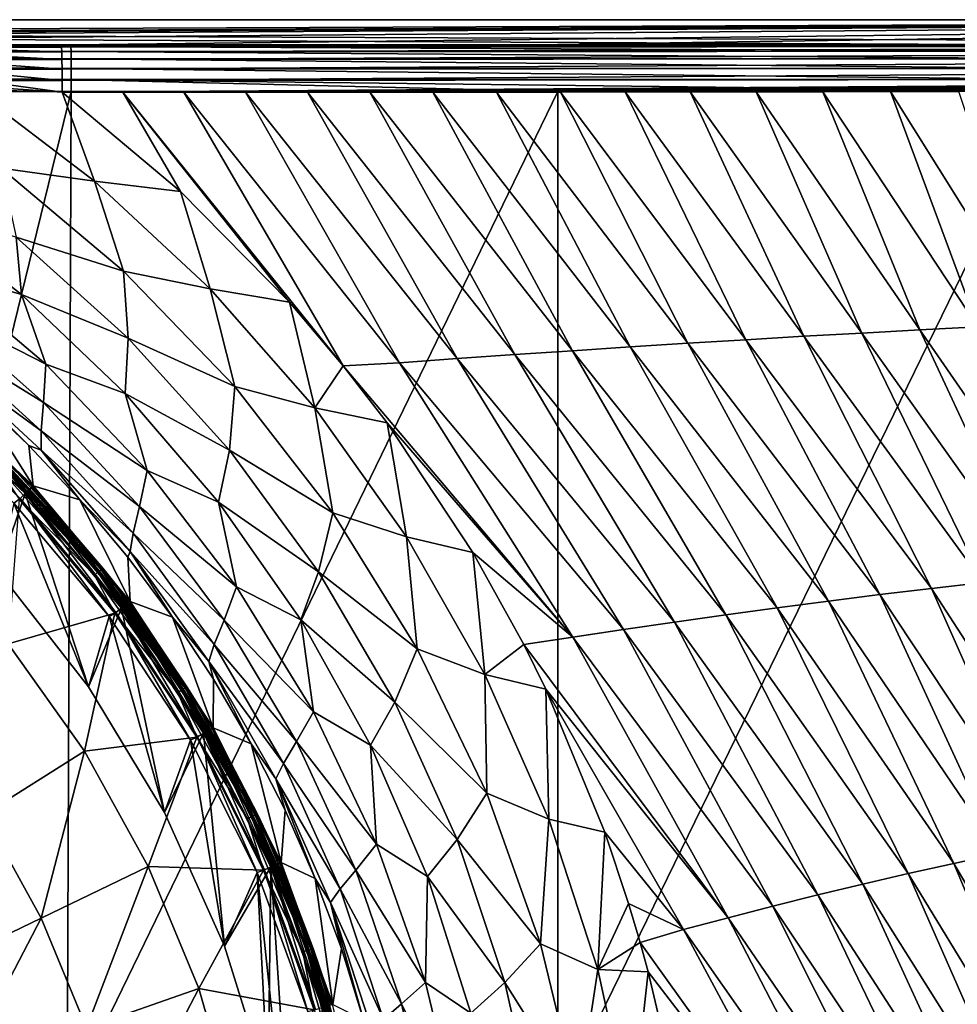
# Model space of a CAD drawing. Header units: metres. Extents: x -109 to 109, y -144 to 54.
# Tile 114 of 150: x 18 to 36, y -19 to 0. Entities that reach past the tile are written whole.
import ezdxf

# ---------------------------------------------------------------- set-up
doc = ezdxf.new("R2010")
doc.units = ezdxf.units.M
doc.layers.add('solid_20062313_XXX', color=7, linetype='CONTINUOUS')

msp = doc.modelspace()

# ---------------------------------------------------------------- linework, layer by layer
at = {"layer": 'solid_20062313_XXX'}
for points in [[(-56.578026, -0.230179, -17.905802), (-60.344353, 0.238698, -0.000099), (60.359093, 0.238698, -0.000095)], [(60.284351, 0.238593, 0.004121), (60.359093, 0.238698, -0.000095), (-60.344353, 0.238698, -0.000099)], [(60.017742, 0.233472, 0.199671), (-60.344353, 0.238698, -0.000099), (-60.225849, 0.238403, 0.011377)], [(60.214478, 0.238256, 0.016979), (60.284351, 0.238593, 0.004121), (-60.344353, 0.238698, -0.000099)], [(60.157547, 0.237772, 0.035467), (60.214478, 0.238256, 0.016979), (-60.344353, 0.238698, -0.000099)], [(60.113129, 0.237204, 0.05714), (60.157547, 0.237772, 0.035467), (-60.344353, 0.238698, -0.000099)], [(60.078033, 0.236581, 0.080945), (60.113129, 0.237204, 0.05714), (-60.344353, 0.238698, -0.000099)], [(60.050293, 0.235909, 0.10662), (60.078033, 0.236581, 0.080945), (-60.344353, 0.238698, -0.000099)], [(60.030334, 0.235226, 0.132702), (60.050293, 0.235909, 0.10662), (-60.344353, 0.238698, -0.000099)], [(60.017792, 0.234465, 0.161756), (60.030334, 0.235226, 0.132702), (-60.344353, 0.238698, -0.000099)], [(60.017742, 0.233472, 0.199671), (60.017792, 0.234465, 0.161756), (-60.344353, 0.238698, -0.000099)], [(56.580166, -0.232797, 18.005779), (60.017742, 0.233472, 0.199671), (-60.225849, 0.238403, 0.011377)], [(37.849991, -0.243215, 18.403625), (56.580166, -0.232797, 18.005779), (-60.225849, 0.238403, 0.011377)], [(18.732912, -0.253802, 18.807901), (37.849991, -0.243215, 18.403625), (-60.225849, 0.238403, 0.011377)], [(16.633621, -0.258042, 18.969835), (18.732912, -0.253802, 18.807901), (-60.225849, 0.238403, 0.011377)], [(-37.720459, -0.238995, -18.242456), (-56.578026, -0.230179, -17.905802), (60.359093, 0.238698, -0.000095)], [(-28.291424, -0.24208, -18.360283), (-37.720459, -0.238995, -18.242456), (60.359093, 0.238698, -0.000095)], [(-18.841818, -0.244288, -18.444593), (-28.291424, -0.24208, -18.360283), (60.359093, 0.238698, -0.000095)], [(0.037722, -0.246048, -18.511793), (-18.841818, -0.244288, -18.444593), (60.359093, 0.238698, -0.000095)], [(18.917259, -0.244274, -18.444054), (0.037722, -0.246048, -18.511793), (60.359093, 0.238698, -0.000095)], [(28.291424, -0.24208, -18.360283), (18.917259, -0.244274, -18.444054), (60.359093, 0.238698, -0.000095)], [(37.795895, -0.238967, -18.241379), (28.291424, -0.24208, -18.360283), (60.359093, 0.238698, -0.000095)], [(18.91884, -0.279921, -18.672335), (0.037722, -0.246048, -18.511793), (18.917259, -0.244274, -18.444054)], [(18.91884, -0.279921, -18.672335), (0.037725, -0.281695, -18.74008), (0.037722, -0.246048, -18.511793)], [(18.91884, -0.279921, -18.672335), (18.920374, -0.372515, -18.884018), (0.037725, -0.281695, -18.74008)], [(18.920374, -0.372515, -18.884018), (0.037728, -0.374289, -18.951769), (0.037725, -0.281695, -18.74008)], [(18.920374, -0.372515, -18.884018), (18.9217, -0.515954, -19.065151), (0.037728, -0.374289, -18.951769)], [(18.9217, -0.515954, -19.065151), (0.037731, -0.517728, -19.132906), (0.037728, -0.374289, -18.951769)], [(15.938217, -0.296505, 19.303371), (18.737778, -0.289512, 19.036325), (16.633621, -0.258042, 18.969835)], [(15.938217, -0.296505, 19.303371), (18.742346, -0.382885, 19.249147), (18.737778, -0.289512, 19.036325)], [(16.07515, -0.389373, 19.496902), (18.742346, -0.382885, 19.249147), (15.938217, -0.296505, 19.303371)], [(18.737778, -0.289512, 19.036325), (18.732912, -0.253802, 18.807901), (16.633621, -0.258042, 18.969835)], [(18.737778, -0.289512, 19.036325), (37.849991, -0.243215, 18.403625), (18.732912, -0.253802, 18.807901)], [(18.737778, -0.289512, 19.036325), (56.580166, -0.232797, 18.005779), (37.849991, -0.243215, 18.403625)], [(18.737778, -0.289512, 19.036325), (56.585075, -0.268443, 18.234015), (56.580166, -0.232797, 18.005779)], [(18.737778, -0.289512, 19.036325), (18.742346, -0.382885, 19.249147), (56.585075, -0.268443, 18.234015)], [(18.742346, -0.382885, 19.249147), (56.589661, -0.361037, 18.445654), (56.585075, -0.268443, 18.234015)], [(18.742346, -0.382885, 19.249147), (18.746284, -0.527661, 19.430964), (56.589661, -0.361037, 18.445654)], [(18.746284, -0.527661, 19.430964), (56.593624, -0.504476, 18.626749), (56.589661, -0.361037, 18.445654)], [(37.799011, -0.274613, -18.469643), (18.917259, -0.244274, -18.444054), (28.291424, -0.24208, -18.360283)], [(37.799011, -0.274613, -18.469643), (18.91884, -0.279921, -18.672335), (18.917259, -0.244274, -18.444054)], [(37.799011, -0.274613, -18.469643), (37.802074, -0.367207, -18.681311), (18.91884, -0.279921, -18.672335)], [(37.802074, -0.367207, -18.681311), (18.920374, -0.372515, -18.884018), (18.91884, -0.279921, -18.672335)], [(37.802074, -0.367207, -18.681311), (37.804722, -0.510646, -18.862429), (18.920374, -0.372515, -18.884018)], [(37.804722, -0.510646, -18.862429), (18.9217, -0.515954, -19.065151), (18.920374, -0.372515, -18.884018)], [(37.799011, -0.274613, -18.469643), (28.291424, -0.24208, -18.360283), (37.795895, -0.238967, -18.241379)], [(18.9217, -0.515954, -19.065151), (18.922726, -0.700784, -19.203796), (0.037731, -0.517728, -19.132906)], [(18.922726, -0.700784, -19.203796), (0.037733, -0.702558, -19.271555), (0.037731, -0.517728, -19.132906)], [(16.07515, -0.389373, 19.496902), (18.746284, -0.527661, 19.430964), (18.742346, -0.382885, 19.249147)], [(16.07515, -0.389373, 19.496902), (16.260666, -0.533452, 19.652124), (18.746284, -0.527661, 19.430964)], [(16.260666, -0.533452, 19.652124), (18.749329, -0.714182, 19.569643), (18.746284, -0.527661, 19.430964)], [(16.260666, -0.533452, 19.652124), (16.548615, -0.718916, 19.750429), (18.749329, -0.714182, 19.569643)], [(18.746284, -0.527661, 19.430964), (18.749329, -0.714182, 19.569643), (56.593624, -0.504476, 18.626749)], [(18.749329, -0.714182, 19.569643), (56.596695, -0.689306, 18.765364), (56.593624, -0.504476, 18.626749)], [(37.804722, -0.510646, -18.862429), (37.806774, -0.695477, -19.001062), (18.9217, -0.515954, -19.065151)], [(37.806774, -0.695477, -19.001062), (18.922726, -0.700784, -19.203796), (18.9217, -0.515954, -19.065151)], [(18.922726, -0.700784, -19.203796), (18.923389, -0.914824, -19.290815), (0.037733, -0.702558, -19.271555)], [(18.923389, -0.914824, -19.290815), (0.037734, -0.916598, -19.358576), (0.037733, -0.702558, -19.271555)], [(16.548615, -0.718916, 19.750429), (18.75128, -0.930007, 19.655937), (18.749329, -0.714182, 19.569643)], [(16.548615, -0.718916, 19.750429), (17.103134, -0.932935, 19.767725), (18.75128, -0.930007, 19.655937)], [(18.749329, -0.714182, 19.569643), (18.75128, -0.930007, 19.655937), (56.596695, -0.689306, 18.765364)], [(18.75128, -0.930007, 19.655937), (56.598679, -0.903346, 18.852364), (56.596695, -0.689306, 18.765364)], [(37.806774, -0.695477, -19.001062), (37.808102, -0.909516, -19.088074), (18.922726, -0.700784, -19.203796)], [(37.808102, -0.909516, -19.088074), (18.923389, -0.914824, -19.290815), (18.922726, -0.700784, -19.203796)], [(18.923389, -0.914824, -19.290815), (18.923649, -1.143966, -19.320473), (0.037734, -0.916598, -19.358576)], [(0.037734, -0.916598, -19.358576), (18.923649, -1.143966, -19.320473), (14.150349, -1.144748, -19.350346)], [(17.103134, -0.932935, 19.767725), (16.959446, -1.037572, 19.804768), (18.752005, -1.160509, 19.684111)], [(17.103134, -0.932935, 19.767725), (18.752005, -1.160509, 19.684111), (18.75128, -0.930007, 19.655937)], [(18.75128, -0.930007, 19.655937), (18.752005, -1.160509, 19.684111), (56.598679, -0.903346, 18.852364)], [(56.598679, -0.903346, 18.852364), (18.752005, -1.160509, 19.684111), (19.917696, -1.160768, 19.65938)], [(37.808102, -0.909516, -19.088074), (37.808605, -1.138658, -19.117729), (18.923389, -0.914824, -19.290815)], [(18.923389, -0.914824, -19.290815), (37.808605, -1.138658, -19.117729), (28.300293, -1.141772, -19.236681)], [(18.923389, -0.914824, -19.290815), (28.300293, -1.141772, -19.236681), (18.923649, -1.143966, -19.320473)], [(56.598679, -0.903346, 18.852364), (19.917696, -1.160768, 19.65938), (21.093021, -1.160663, 19.634462)], [(56.598679, -0.903346, 18.852364), (21.093021, -1.160663, 19.634462), (22.278027, -1.160234, 19.609354)], [(56.598679, -0.903346, 18.852364), (22.278027, -1.160234, 19.609354), (23.472757, -1.159524, 19.584057)], [(56.598679, -0.903346, 18.852364), (23.472757, -1.159524, 19.584057), (24.677231, -1.158568, 19.558567)], [(56.598679, -0.903346, 18.852364), (24.677231, -1.158568, 19.558567), (25.891445, -1.157401, 19.532885)], [(56.598679, -0.903346, 18.852364), (25.891445, -1.157401, 19.532885), (27.115404, -1.156057, 19.507006)], [(56.598679, -0.903346, 18.852364), (27.115404, -1.156057, 19.507006), (28.349112, -1.154575, 19.480932)], [(56.598679, -0.903346, 18.852364), (28.349112, -1.154575, 19.480932), (29.592577, -1.152991, 19.45466)], [(56.598679, -0.903346, 18.852364), (29.592577, -1.152991, 19.45466), (30.845812, -1.151349, 19.428188)], [(56.598679, -0.903346, 18.852364), (30.845812, -1.151349, 19.428188), (32.115089, -1.149831, 19.401381)], [(56.598679, -0.903346, 18.852364), (32.115089, -1.149831, 19.401381), (33.403881, -1.148559, 19.374163)], [(56.598679, -0.903346, 18.852364), (33.403881, -1.148559, 19.374163), (34.707989, -1.147483, 19.346621)], [(56.598679, -0.903346, 18.852364), (34.707989, -1.147483, 19.346621), (36.023239, -1.146552, 19.318842)], [(16.959446, -1.037572, 19.804768), (19.370089, -2.870314, 19.738209), (18.752005, -1.160509, 19.684111)], [(17.57192, -2.619607, 20.022142), (19.370089, -2.870314, 19.738209), (16.959446, -1.037572, 19.804768)], [(18.923649, -1.143966, -19.320473), (18.848169, -20.625799, -19.321012), (14.15034, -20.625799, -19.350346)], [(14.150349, -1.144748, -19.350346), (18.923649, -1.143966, -19.320473), (14.15034, -20.625799, -19.350346)], [(19.917696, -1.160768, 19.65938), (18.752005, -1.160509, 19.684111), (21.026215, -3.069509, 19.620905)], [(19.370089, -2.870314, 19.738209), (21.026215, -3.069509, 19.620905), (18.752005, -1.160509, 19.684111)], [(28.300293, -1.141772, -19.236681), (28.300274, -20.625799, -19.236681), (18.848169, -20.625799, -19.321012)], [(18.923649, -1.143966, -19.320473), (28.300293, -1.141772, -19.236681), (18.848169, -20.625799, -19.321012)], [(21.093021, -1.160663, 19.634462), (19.917696, -1.160768, 19.65938), (24.164492, -6.430279, 19.52702)], [(19.917696, -1.160768, 19.65938), (23.125896, -5.205106, 19.559227), (24.164492, -6.430279, 19.52702)], [(19.917696, -1.160768, 19.65938), (21.026215, -3.069509, 19.620905), (23.125896, -5.205106, 19.559227)], [(22.278027, -1.160234, 19.609354), (21.093021, -1.160663, 19.634462), (25.247389, -6.372018, 19.50598)], [(21.093021, -1.160663, 19.634462), (24.164492, -6.430279, 19.52702), (25.247389, -6.372018, 19.50598)], [(23.472757, -1.159524, 19.584057), (22.278027, -1.160234, 19.609354), (26.35597, -6.291884, 19.484671)], [(22.278027, -1.160234, 19.609354), (25.247389, -6.372018, 19.50598), (26.35597, -6.291884, 19.484671)], [(24.677231, -1.158568, 19.558567), (23.472757, -1.159524, 19.584057), (27.465967, -6.21408, 19.463339)], [(23.472757, -1.159524, 19.584057), (26.35597, -6.291884, 19.484671), (27.465967, -6.21408, 19.463339)], [(25.891445, -1.157401, 19.532885), (24.677231, -1.158568, 19.558567), (28.577307, -6.138653, 19.44198)], [(24.677231, -1.158568, 19.558567), (27.465967, -6.21408, 19.463339), (28.577307, -6.138653, 19.44198)], [(27.115404, -1.156057, 19.507006), (25.891445, -1.157401, 19.532885), (29.689917, -6.06565, 19.420591)], [(25.891445, -1.157401, 19.532885), (28.577307, -6.138653, 19.44198), (29.689917, -6.06565, 19.420591)], [(28.349112, -1.154575, 19.480932), (27.115404, -1.156057, 19.507006), (30.803726, -5.99512, 19.399162)], [(27.115404, -1.156057, 19.507006), (29.689917, -6.06565, 19.420591), (30.803726, -5.99512, 19.399162)], [(37.808605, -1.138658, -19.117729), (37.733131, -20.625799, -19.118807), (28.300274, -20.625799, -19.236681)], [(28.300293, -1.141772, -19.236681), (37.808605, -1.138658, -19.117729), (28.300274, -20.625799, -19.236681)], [(29.592577, -1.152991, 19.45466), (28.349112, -1.154575, 19.480932), (31.918667, -5.927111, 19.377689)], [(28.349112, -1.154575, 19.480932), (30.803726, -5.99512, 19.399162), (31.918667, -5.927111, 19.377689)], [(30.845812, -1.151349, 19.428188), (29.592577, -1.152991, 19.45466), (33.034679, -5.861671, 19.356167)], [(29.592577, -1.152991, 19.45466), (31.918667, -5.927111, 19.377689), (33.034679, -5.861671, 19.356167)], [(32.115089, -1.149831, 19.401381), (30.845812, -1.151349, 19.428188), (34.151699, -5.798852, 19.334589)], [(30.845812, -1.151349, 19.428188), (33.034679, -5.861671, 19.356167), (34.151699, -5.798852, 19.334589)], [(33.403881, -1.148559, 19.374163), (32.115089, -1.149831, 19.401381), (35.269661, -5.738702, 19.312946)], [(32.115089, -1.149831, 19.401381), (34.151699, -5.798852, 19.334589), (35.269661, -5.738702, 19.312946)], [(34.707989, -1.147483, 19.346621), (33.403881, -1.148559, 19.374163), (36.3885, -5.681268, 19.291239)], [(33.403881, -1.148559, 19.374163), (35.269661, -5.738702, 19.312946), (36.3885, -5.681268, 19.291239)], [(36.023239, -1.146552, 19.318842), (34.707989, -1.147483, 19.346621), (37.508152, -5.6266, 19.269455)], [(34.707989, -1.147483, 19.346621), (36.3885, -5.681268, 19.291239), (37.508152, -5.6266, 19.269455)], [(17.57192, -2.619607, 20.022142), (19.933788, -4.603645, 19.952276), (19.370089, -2.870314, 19.738209)], [(17.865156, -3.951174, 20.400154), (19.933788, -4.603645, 19.952276), (17.57192, -2.619607, 20.022142)], [(19.370089, -2.870314, 19.738209), (21.603611, -4.947889, 19.672386), (21.026215, -3.069509, 19.620905)], [(19.933788, -4.603645, 19.952276), (21.603611, -4.947889, 19.672386), (19.370089, -2.870314, 19.738209)], [(21.603611, -4.947889, 19.672386), (23.125896, -5.205106, 19.559227), (21.026215, -3.069509, 19.620905)], [(15.781988, -3.364794, 20.993071), (17.963213, -5.058782, 20.925926), (17.865156, -3.951174, 20.400154)], [(16.277975, -4.571973, 21.635876), (17.963213, -5.058782, 20.925926), (15.781988, -3.364794, 20.993071)], [(17.865156, -3.951174, 20.400154), (20.024153, -5.897953, 20.33309), (19.933788, -4.603645, 19.952276)], [(17.963213, -5.058782, 20.925926), (20.024153, -5.897953, 20.33309), (17.865156, -3.951174, 20.400154)], [(16.277975, -4.571973, 21.635876), (18.433275, -6.401236, 21.56637), (17.963213, -5.058782, 20.925926)], [(16.348907, -5.334774, 22.399584), (18.433275, -6.401236, 21.56637), (16.277975, -4.571973, 21.635876)], [(19.933788, -4.603645, 19.952276), (22.073317, -6.826421, 19.884928), (21.603611, -4.947889, 19.672386)], [(20.024153, -5.897953, 20.33309), (22.073317, -6.826421, 19.884928), (19.933788, -4.603645, 19.952276)], [(17.963213, -5.058782, 20.925926), (19.964039, -6.963321, 20.860991), (20.024153, -5.897953, 20.33309)], [(18.433275, -6.401236, 21.56637), (19.964039, -6.963321, 20.860991), (17.963213, -5.058782, 20.925926)], [(21.603611, -4.947889, 19.672386), (23.615549, -7.241133, 19.608894), (23.125896, -5.205106, 19.559227)], [(22.073317, -6.826421, 19.884928), (23.615549, -7.241133, 19.608894), (21.603611, -4.947889, 19.672386)], [(23.615549, -7.241133, 19.608894), (24.164492, -6.430279, 19.52702), (23.125896, -5.205106, 19.559227)], [(16.348907, -5.334774, 22.399584), (18.393282, -7.137582, 22.331562), (18.433275, -6.401236, 21.56637)], [(16.383377, -5.899649, 23.250566), (18.393282, -7.137582, 22.331562), (16.348907, -5.334774, 22.399584)], [(38.48645, -10.386277, 19.223625), (36.3885, -5.681268, 19.291239), (35.269661, -5.738702, 19.312946)], [(35.494839, -10.719084, 19.274025), (33.034679, -5.861671, 19.356167), (31.918667, -5.927111, 19.377689)], [(36.490334, -10.603209, 19.257359), (34.151699, -5.798852, 19.334589), (33.034679, -5.861671, 19.356167)], [(36.490334, -10.603209, 19.257359), (33.034679, -5.861671, 19.356167), (35.494839, -10.719084, 19.274025)], [(37.487579, -10.492243, 19.240562), (35.269661, -5.738702, 19.312946), (34.151699, -5.798852, 19.334589)], [(37.487579, -10.492243, 19.240562), (34.151699, -5.798852, 19.334589), (36.490334, -10.603209, 19.257359)], [(38.48645, -10.386277, 19.223625), (35.269661, -5.738702, 19.312946), (37.487579, -10.492243, 19.240562)], [(16.383377, -5.899649, 23.250566), (18.347473, -7.681274, 23.183626), (18.393282, -7.137582, 22.331562)], [(16.434984, -6.287123, 24.162565), (18.347473, -7.681274, 23.183626), (16.383377, -5.899649, 23.250566)], [(19.964039, -6.963321, 20.860991), (21.972305, -8.056226, 20.268423), (20.024153, -5.897953, 20.33309)], [(20.024153, -5.897953, 20.33309), (21.972305, -8.056226, 20.268423), (22.073317, -6.826421, 19.884928)], [(32.520023, -11.095254, 19.323353), (29.689917, -6.06565, 19.420591), (28.577307, -6.138653, 19.44198)], [(33.509563, -10.965199, 19.307011), (30.803726, -5.99512, 19.399162), (29.689917, -6.06565, 19.420591)], [(33.509563, -10.965199, 19.307011), (29.689917, -6.06565, 19.420591), (32.520023, -11.095254, 19.323353)], [(34.501205, -10.839777, 19.290571), (31.918667, -5.927111, 19.377689), (30.803726, -5.99512, 19.399162)], [(34.501205, -10.839777, 19.290571), (30.803726, -5.99512, 19.399162), (33.509563, -10.965199, 19.307011)], [(35.494839, -10.719084, 19.274025), (31.918667, -5.927111, 19.377689), (34.501205, -10.839777, 19.290571)], [(30.547747, -11.368909, 19.355789), (27.465967, -6.21408, 19.463339), (26.35597, -6.291884, 19.484671)], [(31.532709, -11.229855, 19.339609), (28.577307, -6.138653, 19.44198), (27.465967, -6.21408, 19.463339)], [(31.532709, -11.229855, 19.339609), (27.465967, -6.21408, 19.463339), (30.547747, -11.368909, 19.355789)], [(32.520023, -11.095254, 19.323353), (28.577307, -6.138653, 19.44198), (31.532709, -11.229855, 19.339609)], [(16.434984, -6.287123, 24.162565), (17.066559, -6.974416, 25.082235), (18.107628, -7.966076, 25.045713)], [(16.434984, -6.287123, 24.162565), (18.107628, -7.966076, 25.045713), (18.343216, -8.055658, 24.096434)], [(16.434984, -6.287123, 24.162565), (18.343216, -8.055658, 24.096434), (18.347473, -7.681274, 23.183626)], [(18.393282, -7.137582, 22.331562), (20.384476, -8.447459, 21.499367), (18.433275, -6.401236, 21.56637)], [(18.433275, -6.401236, 21.56637), (20.384476, -8.447459, 21.499367), (19.964039, -6.963321, 20.860991)], [(23.615549, -7.241133, 19.608894), (25.009323, -7.530097, 19.499672), (24.164492, -6.430279, 19.52702)], [(28.585384, -11.660017, 19.38797), (25.247389, -6.372018, 19.50598), (24.164492, -6.430279, 19.52702)], [(25.009323, -7.530097, 19.499672), (28.585384, -11.660017, 19.38797), (24.164492, -6.430279, 19.52702)], [(29.565264, -11.512327, 19.371906), (26.35597, -6.291884, 19.484671), (25.247389, -6.372018, 19.50598)], [(29.565264, -11.512327, 19.371906), (25.247389, -6.372018, 19.50598), (28.585384, -11.660017, 19.38797)], [(30.547747, -11.368909, 19.355789), (26.35597, -6.291884, 19.484671), (29.565264, -11.512327, 19.371906)], [(16.012539, -6.826, 43.699963), (15.941664, -6.910465, 43.807476), (18.039467, -8.88964, 43.807476)], [(16.068546, -6.759227, 44.601746), (15.998407, -6.842826, 57.106159), (18.103678, -8.829044, 57.106159)], [(16.059021, -6.770605, 43.563995), (16.012539, -6.826, 43.699963), (18.119669, -8.813974, 43.699963)], [(18.119669, -8.813974, 43.699963), (16.012539, -6.826, 43.699963), (18.039467, -8.88964, 43.807476)], [(18.172268, -8.76435, 43.563995), (16.076689, -6.749547, 43.41309), (16.059021, -6.770605, 43.563995)], [(18.172268, -8.76435, 43.563995), (16.059021, -6.770605, 43.563995), (18.119669, -8.813974, 43.699963)], [(18.18305, -8.754157, 44.601746), (16.068546, -6.759227, 44.601746), (18.103678, -8.829044, 57.106159)], [(17.666016, -8.242984, 44.524673), (16.068546, -6.759227, 44.601746), (18.18305, -8.754157, 44.601746)], [(17.066559, -6.974416, 25.082235), (16.076689, -6.749547, 43.41309), (18.192261, -8.745485, 43.41309)], [(18.172268, -8.76435, 43.563995), (18.192261, -8.745485, 43.41309), (16.076689, -6.749547, 43.41309)], [(21.972305, -8.056226, 20.268423), (23.966143, -9.262724, 19.820047), (22.073317, -6.826421, 19.884928)], [(22.073317, -6.826421, 19.884928), (23.966143, -9.262724, 19.820047), (23.615549, -7.241133, 19.608894)], [(15.941664, -6.910465, 43.807476), (15.85312, -7.015987, 43.876331), (17.939272, -8.98417, 43.876331)], [(17.939272, -8.98417, 43.876331), (15.85312, -7.015987, 43.876331), (17.818996, -9.078227, 43.900002)], [(15.938109, -6.91085, 44.400002), (18.036182, -8.889933, 44.400002), (17.515079, -10.391854, 44.400002)], [(17.58931, -8.31969, 44.415329), (18.036182, -8.889933, 44.400002), (15.938109, -6.91085, 44.400002)], [(18.039467, -8.88964, 43.807476), (15.941664, -6.910465, 43.807476), (17.939272, -8.98417, 43.876331)], [(17.578234, -8.330767, 57.39056), (18.103678, -8.829044, 57.106159), (15.998407, -6.842826, 57.106159)], [(18.107628, -7.966076, 25.045713), (17.066559, -6.974416, 25.082235), (18.192261, -8.745485, 43.41309)], [(19.964039, -6.963321, 20.860991), (21.763998, -9.059078, 20.798336), (21.972305, -8.056226, 20.268423)], [(20.384476, -8.447459, 21.499367), (21.763998, -9.059078, 20.798336), (19.964039, -6.963321, 20.860991)], [(18.347473, -7.681274, 23.183626), (20.240141, -9.142797, 22.265984), (18.393282, -7.137582, 22.331562)], [(18.393282, -7.137582, 22.331562), (20.240141, -9.142797, 22.265984), (20.384476, -8.447459, 21.499367)], [(23.615549, -7.241133, 19.608894), (25.384855, -9.726029, 19.547554), (25.009323, -7.530097, 19.499672)], [(23.966143, -9.262724, 19.820047), (25.384855, -9.726029, 19.547554), (23.615549, -7.241133, 19.608894)], [(25.009323, -7.530097, 19.499672), (26.661312, -10.024485, 19.441916), (28.585384, -11.660017, 19.38797)], [(25.384855, -9.726029, 19.547554), (26.661312, -10.024485, 19.441916), (25.009323, -7.530097, 19.499672)], [(18.343216, -8.055658, 24.096434), (20.11899, -9.654977, 23.11908), (18.347473, -7.681274, 23.183626)], [(18.347473, -7.681274, 23.183626), (20.11899, -9.654977, 23.11908), (20.240141, -9.142797, 22.265984)], [(19.091185, -9.014942, 25.00992), (18.107628, -7.966076, 25.045713), (18.192261, -8.745485, 43.41309)], [(18.343216, -8.055658, 24.096434), (18.107628, -7.966076, 25.045713), (19.091185, -9.014942, 25.00992)], [(18.343216, -8.055658, 24.096434), (19.091185, -9.014942, 25.00992), (20.062235, -10.009075, 24.032652)], [(18.343216, -8.055658, 24.096434), (20.062235, -10.009075, 24.032652), (20.11899, -9.654977, 23.11908)], [(21.763998, -9.059078, 20.798336), (23.688707, -10.402841, 20.206005), (21.972305, -8.056226, 20.268423)], [(21.972305, -8.056226, 20.268423), (23.688707, -10.402841, 20.206005), (23.966143, -9.262724, 19.820047)], [(17.578234, -8.330767, 57.39056), (17.519272, -8.389729, 57.664677), (19.370649, -10.461422, 57.664677)], [(19.435843, -10.409432, 57.39056), (18.103678, -8.829044, 57.106159), (17.578234, -8.330767, 57.39056)], [(19.435843, -10.409432, 57.39056), (17.578234, -8.330767, 57.39056), (19.370649, -10.461422, 57.664677)], [(17.58931, -8.31969, 44.415329), (17.635405, -8.273595, 44.459141), (19.499056, -10.359022, 44.459141)], [(19.44809, -10.399666, 44.415329), (18.036182, -8.889933, 44.400002), (17.58931, -8.31969, 44.415329)], [(19.44809, -10.399666, 44.415329), (17.58931, -8.31969, 44.415329), (19.499056, -10.359022, 44.459141)], [(17.635405, -8.273595, 44.459141), (17.666016, -8.242984, 44.524673), (19.532902, -10.33203, 44.524673)], [(19.499056, -10.359022, 44.459141), (17.635405, -8.273595, 44.459141), (19.532902, -10.33203, 44.524673)], [(19.532902, -10.33203, 44.524673), (17.666016, -8.242984, 44.524673), (18.18305, -8.754157, 44.601746)], [(19.370649, -10.461422, 57.664677), (17.519272, -8.389729, 57.664677), (17.924051, -8.998512, 57.917698)], [(20.240141, -9.142797, 22.265984), (22.10961, -10.687705, 21.434803), (20.384476, -8.447459, 21.499367)], [(20.384476, -8.447459, 21.499367), (22.10961, -10.687705, 21.434803), (21.763998, -9.059078, 20.798336)], [(18.036182, -8.889933, 44.400002), (19.257887, -12.616386, 44.400002), (17.515079, -10.391854, 44.400002)], [(18.039467, -8.88964, 43.807476), (17.939272, -8.98417, 43.876331), (19.782825, -11.181231, 43.876331)], [(18.036182, -8.889933, 44.400002), (19.890093, -11.09898, 44.400002), (19.257887, -12.616386, 44.400002)], [(19.44809, -10.399666, 44.415329), (19.890093, -11.09898, 44.400002), (18.036182, -8.889933, 44.400002)], [(18.119669, -8.813974, 43.699963), (18.039467, -8.88964, 43.807476), (19.893318, -11.098973, 43.807476)], [(19.893318, -11.098973, 43.807476), (18.039467, -8.88964, 43.807476), (19.782825, -11.181231, 43.876331)], [(18.18305, -8.754157, 44.601746), (18.103678, -8.829044, 57.106159), (19.964144, -11.046262, 57.106159)], [(19.435843, -10.409432, 57.39056), (19.964144, -11.046262, 57.106159), (18.103678, -8.829044, 57.106159)], [(18.172268, -8.76435, 43.563995), (18.119669, -8.813974, 43.699963), (19.981762, -11.03313, 43.699963)], [(19.981762, -11.03313, 43.699963), (18.119669, -8.813974, 43.699963), (19.893318, -11.098973, 43.807476)], [(20.039764, -10.989947, 43.563995), (18.192261, -8.745485, 43.41309), (18.172268, -8.76435, 43.563995)], [(20.039764, -10.989947, 43.563995), (18.172268, -8.76435, 43.563995), (19.981762, -11.03313, 43.699963)], [(20.051661, -10.981077, 44.601746), (18.18305, -8.754157, 44.601746), (19.964144, -11.046262, 57.106159)], [(19.532902, -10.33203, 44.524673), (18.18305, -8.754157, 44.601746), (20.051661, -10.981077, 44.601746)], [(19.091185, -9.014942, 25.00992), (18.192261, -8.745485, 43.41309), (20.061813, -10.973531, 43.41309)], [(20.039764, -10.989947, 43.563995), (20.061813, -10.973531, 43.41309), (18.192261, -8.745485, 43.41309)], [(17.514917, -10.391662, 43.900002), (19.257885, -12.61636, 43.900002), (17.818996, -9.078227, 43.900002)], [(17.710535, -11.78532, 60.597317), (19.76606, -11.193731, 57.917698), (17.924051, -8.998512, 57.917698)], [(17.939272, -8.98417, 43.876331), (17.818996, -9.078227, 43.900002), (19.653534, -11.262153, 43.900002)], [(19.257885, -12.61636, 43.900002), (19.653534, -11.262153, 43.900002), (17.818996, -9.078227, 43.900002)], [(19.370649, -10.461422, 57.664677), (17.924051, -8.998512, 57.917698), (19.76606, -11.193731, 57.917698)], [(19.782825, -11.181231, 43.876331), (17.939272, -8.98417, 43.876331), (19.653534, -11.262153, 43.900002)], [(20.014084, -10.117681, 24.97484), (19.091185, -9.014942, 25.00992), (20.061813, -10.973531, 43.41309)], [(20.062235, -10.009075, 24.032652), (19.091185, -9.014942, 25.00992), (20.014084, -10.117681, 24.97484)], [(21.763998, -9.059078, 20.798336), (23.344658, -11.324578, 20.737759), (23.688707, -10.402841, 20.206005)], [(22.10961, -10.687705, 21.434803), (23.344658, -11.324578, 20.737759), (21.763998, -9.059078, 20.798336)], [(20.11899, -9.654977, 23.11908), (21.869366, -11.328647, 22.202728), (20.240141, -9.142797, 22.265984)], [(20.240141, -9.142797, 22.265984), (21.869366, -11.328647, 22.202728), (22.10961, -10.687705, 21.434803)], [(23.688707, -10.402841, 20.206005), (25.590801, -11.884702, 19.757202), (23.966143, -9.262724, 19.820047)], [(23.966143, -9.262724, 19.820047), (25.590801, -11.884702, 19.757202), (25.384855, -9.726029, 19.547554)], [(20.062235, -10.009075, 24.032652), (21.67911, -11.799868, 23.056767), (20.11899, -9.654977, 23.11908)], [(20.11899, -9.654977, 23.11908), (21.67911, -11.799868, 23.056767), (21.869366, -11.328647, 22.202728)], [(25.384855, -9.726029, 19.547554), (26.893194, -12.376473, 19.487844), (26.661312, -10.024485, 19.441916)], [(25.590801, -11.884702, 19.757202), (26.893194, -12.376473, 19.487844), (25.384855, -9.726029, 19.547554)], [(20.062235, -10.009075, 24.032652), (20.014084, -10.117681, 24.97484), (20.873348, -11.270742, 24.940435)], [(20.062235, -10.009075, 24.032652), (20.873348, -11.270742, 24.940435), (21.574139, -12.127128, 23.971041)], [(20.062235, -10.009075, 24.032652), (21.574139, -12.127128, 23.971041), (21.67911, -11.799868, 23.056767)], [(26.661312, -10.024485, 19.441916), (27.641565, -11.80057, 19.403517), (28.585384, -11.660017, 19.38797)], [(26.893194, -12.376473, 19.487844), (27.641565, -11.80057, 19.403517), (26.661312, -10.024485, 19.441916)], [(20.873348, -11.270742, 24.940435), (20.014084, -10.117681, 24.97484), (20.061813, -10.973531, 43.41309)], [(19.257887, -12.616386, 44.400002), (19.257885, -12.61636, 43.900002), (17.514917, -10.391662, 43.900002)], [(17.515079, -10.391854, 44.400002), (19.257887, -12.616386, 44.400002), (17.514917, -10.391662, 43.900002)], [(19.435843, -10.409432, 57.39056), (19.370649, -10.461422, 57.664677), (20.978432, -12.727378, 57.664677)], [(21.049036, -12.683014, 57.39056), (19.964144, -11.046262, 57.106159), (19.435843, -10.409432, 57.39056)], [(21.049036, -12.683014, 57.39056), (19.435843, -10.409432, 57.39056), (20.978432, -12.727378, 57.664677)], [(19.44809, -10.399666, 44.415329), (19.499056, -10.359022, 44.459141), (21.117495, -12.639998, 44.459141)], [(21.0623, -12.674681, 44.415329), (19.890093, -11.09898, 44.400002), (19.44809, -10.399666, 44.415329)], [(21.0623, -12.674681, 44.415329), (19.44809, -10.399666, 44.415329), (21.117495, -12.639998, 44.459141)], [(19.499056, -10.359022, 44.459141), (19.532902, -10.33203, 44.524673), (21.15415, -12.616966, 44.524673)], [(21.117495, -12.639998, 44.459141), (19.499056, -10.359022, 44.459141), (21.15415, -12.616966, 44.524673)], [(21.15415, -12.616966, 44.524673), (19.532902, -10.33203, 44.524673), (20.051661, -10.981077, 44.601746)], [(23.344658, -11.324578, 20.737759), (25.15506, -12.912523, 20.145344), (23.688707, -10.402841, 20.206005)], [(23.688707, -10.402841, 20.206005), (25.15506, -12.912523, 20.145344), (25.590801, -11.884702, 19.757202)], [(20.978432, -12.727378, 57.664677), (19.370649, -10.461422, 57.664677), (19.76606, -11.193731, 57.917698)], [(36.490334, -10.603209, 19.257359), (35.494839, -10.719084, 19.274025), (38.572704, -15.470562, 19.179863)], [(21.869366, -11.328647, 22.202728), (23.589308, -13.096702, 21.372238), (22.10961, -10.687705, 21.434803)], [(22.10961, -10.687705, 21.434803), (23.589308, -13.096702, 21.372238), (23.344658, -11.324578, 20.737759)], [(35.494839, -10.719084, 19.274025), (34.501205, -10.839777, 19.290571), (37.686962, -15.645485, 19.191364)], [(35.494839, -10.719084, 19.274025), (37.686962, -15.645485, 19.191364), (38.572704, -15.470562, 19.179863)], [(20.051661, -10.981077, 44.601746), (19.964144, -11.046262, 57.106159), (21.554613, -13.464455, 57.106159)], [(20.039764, -10.989947, 43.563995), (19.981762, -11.03313, 43.699963), (21.573635, -13.453456, 43.699963)], [(21.636259, -13.417299, 43.563995), (20.061813, -10.973531, 43.41309), (20.039764, -10.989947, 43.563995)], [(21.636259, -13.417299, 43.563995), (20.039764, -10.989947, 43.563995), (21.573635, -13.453456, 43.699963)], [(21.649105, -13.409872, 44.601746), (20.051661, -10.981077, 44.601746), (21.554613, -13.464455, 57.106159)], [(21.15415, -12.616966, 44.524673), (20.051661, -10.981077, 44.601746), (21.649105, -13.409872, 44.601746)], [(20.873348, -11.270742, 24.940435), (20.061813, -10.973531, 43.41309), (21.660065, -13.403554, 43.41309)], [(21.636259, -13.417299, 43.563995), (21.660065, -13.403554, 43.41309), (20.061813, -10.973531, 43.41309)], [(33.509563, -10.965199, 19.307011), (32.520023, -11.095254, 19.323353), (35.924362, -16.016882, 19.213787)], [(34.501205, -10.839777, 19.290571), (33.509563, -10.965199, 19.307011), (36.804119, -15.827639, 19.202665)], [(33.509563, -10.965199, 19.307011), (35.924362, -16.016882, 19.213787), (36.804119, -15.827639, 19.202665)], [(34.501205, -10.839777, 19.290571), (36.804119, -15.827639, 19.202665), (37.686962, -15.645485, 19.191364)], [(19.890093, -11.09898, 44.400002), (20.719683, -15.034528, 44.400002), (19.257887, -12.616386, 44.400002)], [(19.782825, -11.181231, 43.876331), (19.653534, -11.262153, 43.900002), (21.2222, -13.644813, 43.900002)], [(19.893318, -11.098973, 43.807476), (19.782825, -11.181231, 43.876331), (21.35885, -13.577461, 43.876331)], [(21.35885, -13.577461, 43.876331), (19.782825, -11.181231, 43.876331), (21.2222, -13.644813, 43.900002)], [(19.890093, -11.09898, 44.400002), (21.475168, -13.50859, 44.400002), (20.719683, -15.034528, 44.400002)], [(21.0623, -12.674681, 44.415329), (21.475168, -13.50859, 44.400002), (19.890093, -11.09898, 44.400002)], [(19.981762, -11.03313, 43.699963), (19.893318, -11.098973, 43.807476), (21.478146, -13.508587, 43.807476)], [(21.478146, -13.508587, 43.807476), (19.893318, -11.098973, 43.807476), (21.35885, -13.577461, 43.876331)], [(21.049036, -12.683014, 57.39056), (21.554613, -13.464455, 57.106159), (19.964144, -11.046262, 57.106159)], [(21.573635, -13.453456, 43.699963), (19.981762, -11.03313, 43.699963), (21.478146, -13.508587, 43.807476)], [(32.520023, -11.095254, 19.323353), (31.532709, -11.229855, 19.339609), (35.047878, -16.213076, 19.224745)], [(32.520023, -11.095254, 19.323353), (35.047878, -16.213076, 19.224745), (35.924362, -16.016882, 19.213787)], [(17.710535, -11.78532, 60.597317), (19.180525, -13.857078, 60.597317), (19.76606, -11.193731, 57.917698)], [(19.180525, -13.857078, 60.597317), (21.340746, -13.58793, 57.917698), (19.76606, -11.193731, 57.917698)], [(19.257885, -12.61636, 43.900002), (20.719612, -15.034404, 43.900002), (19.653534, -11.262153, 43.900002)], [(20.719612, -15.034404, 43.900002), (21.2222, -13.644813, 43.900002), (19.653534, -11.262153, 43.900002)], [(20.978432, -12.727378, 57.664677), (19.76606, -11.193731, 57.917698), (21.340746, -13.58793, 57.917698)], [(21.66626, -12.470489, 24.906631), (20.873348, -11.270742, 24.940435), (21.660065, -13.403554, 43.41309)], [(21.574139, -12.127128, 23.971041), (20.873348, -11.270742, 24.940435), (21.66626, -12.470489, 24.906631)], [(21.67911, -11.799868, 23.056767), (23.26326, -13.671313, 22.141321), (21.869366, -11.328647, 22.202728)], [(21.869366, -11.328647, 22.202728), (23.26326, -13.671313, 22.141321), (23.589308, -13.096702, 21.372238)], [(23.344658, -11.324578, 20.737759), (24.689981, -13.73657, 20.678717), (25.15506, -12.912523, 20.145344)], [(23.589308, -13.096702, 21.372238), (24.689981, -13.73657, 20.678717), (23.344658, -11.324578, 20.737759)], [(30.547747, -11.368909, 19.355789), (29.565264, -11.512327, 19.371906), (33.305485, -16.625742, 19.246235)], [(31.532709, -11.229855, 19.339609), (30.547747, -11.368909, 19.355789), (34.174854, -16.416075, 19.235554)], [(30.547747, -11.368909, 19.355789), (33.305485, -16.625742, 19.246235), (34.174854, -16.416075, 19.235554)], [(31.532709, -11.229855, 19.339609), (34.174854, -16.416075, 19.235554), (35.047878, -16.213076, 19.224745)], [(29.565264, -11.512327, 19.371906), (28.585384, -11.660017, 19.38797), (32.43996, -16.841936, 19.256804)], [(29.565264, -11.512327, 19.371906), (32.43996, -16.841936, 19.256804), (33.305485, -16.625742, 19.246235)], [(28.585384, -11.660017, 19.38797), (27.641565, -11.80057, 19.403517), (31.578447, -17.064505, 19.267275)], [(28.585384, -11.660017, 19.38797), (31.578447, -17.064505, 19.267275), (32.43996, -16.841936, 19.256804)], [(17.240168, -15.076284, 63.046638), (19.180525, -13.857078, 60.597317), (17.710535, -11.78532, 60.597317)], [(21.574139, -12.127128, 23.971041), (23.011311, -14.093205, 22.996191), (21.67911, -11.799868, 23.056767)], [(21.67911, -11.799868, 23.056767), (23.011311, -14.093205, 22.996191), (23.26326, -13.671313, 22.141321)], [(25.15506, -12.912523, 20.145344), (26.929159, -14.662468, 19.695562), (25.590801, -11.884702, 19.757202)], [(25.590801, -11.884702, 19.757202), (26.929159, -14.662468, 19.695562), (26.893194, -12.376473, 19.487844)], [(26.893194, -12.376473, 19.487844), (28.064024, -12.66219, 19.385494), (27.641565, -11.80057, 19.403517)], [(27.641565, -11.80057, 19.403517), (28.064024, -12.66219, 19.385494), (31.578447, -17.064505, 19.267275)], [(21.574139, -12.127128, 23.971041), (21.66626, -12.470489, 24.906631), (22.390293, -13.713113, 24.873308)], [(21.574139, -12.127128, 23.971041), (22.390293, -13.713113, 24.873308), (22.863226, -14.387856, 23.911077)], [(21.574139, -12.127128, 23.971041), (22.863226, -14.387856, 23.911077), (23.011311, -14.093205, 22.996191)], [(22.390293, -13.713113, 24.873308), (21.66626, -12.470489, 24.906631), (21.660065, -13.403554, 43.41309)], [(26.893194, -12.376473, 19.487844), (28.125206, -15.164756, 19.428911), (28.064024, -12.66219, 19.385494)], [(26.929159, -14.662468, 19.695562), (28.125206, -15.164756, 19.428911), (26.893194, -12.376473, 19.487844)], [(20.719683, -15.034528, 44.400002), (20.719612, -15.034404, 43.900002), (19.257885, -12.61636, 43.900002)], [(19.257887, -12.616386, 44.400002), (20.719683, -15.034528, 44.400002), (19.257885, -12.61636, 43.900002)], [(21.049036, -12.683014, 57.39056), (20.978432, -12.727378, 57.664677), (22.322397, -15.159101, 57.664677)], [(22.397524, -15.122921, 57.39056), (21.554613, -13.464455, 57.106159), (21.049036, -12.683014, 57.39056)], [(22.397524, -15.122921, 57.39056), (21.049036, -12.683014, 57.39056), (22.322397, -15.159101, 57.664677)], [(21.0623, -12.674681, 44.415329), (21.117495, -12.639998, 44.459141), (22.470369, -15.08784, 44.459141)], [(22.411638, -15.116124, 44.415329), (21.475168, -13.50859, 44.400002), (21.0623, -12.674681, 44.415329)], [(22.411638, -15.116124, 44.415329), (21.0623, -12.674681, 44.415329), (22.470369, -15.08784, 44.459141)], [(21.117495, -12.639998, 44.459141), (21.15415, -12.616966, 44.524673), (22.509373, -15.069057, 44.524673)], [(22.470369, -15.08784, 44.459141), (21.117495, -12.639998, 44.459141), (22.509373, -15.069057, 44.524673)], [(22.509373, -15.069057, 44.524673), (21.15415, -12.616966, 44.524673), (21.649105, -13.409872, 44.601746)], [(28.064024, -12.66219, 19.385494), (30.721066, -17.293276, 19.277668), (31.578447, -17.064505, 19.267275)], [(28.064024, -12.66219, 19.385494), (29.205492, -15.417131, 19.329613), (30.721066, -17.293276, 19.277668)], [(28.125206, -15.164756, 19.428911), (29.205492, -15.417131, 19.329613), (28.064024, -12.66219, 19.385494)], [(22.322397, -15.159101, 57.664677), (20.978432, -12.727378, 57.664677), (21.340746, -13.58793, 57.917698)], [(24.689981, -13.73657, 20.678717), (26.355988, -15.558355, 20.085585), (25.15506, -12.912523, 20.145344)], [(25.15506, -12.912523, 20.145344), (26.355988, -15.558355, 20.085585), (26.929159, -14.662468, 19.695562)], [(23.26326, -13.671313, 22.141321), (24.807169, -15.647369, 21.310829), (23.589308, -13.096702, 21.372238)], [(23.589308, -13.096702, 21.372238), (24.807169, -15.647369, 21.310829), (24.689981, -13.73657, 20.678717)], [(21.573635, -13.453456, 43.699963), (21.478146, -13.508587, 43.807476), (22.772518, -16.085894, 43.807476)], [(21.649105, -13.409872, 44.601746), (21.554613, -13.464455, 57.106159), (22.853588, -16.05093, 57.106159)], [(22.397524, -15.122921, 57.39056), (22.853588, -16.05093, 57.106159), (21.554613, -13.464455, 57.106159)], [(21.636259, -13.417299, 43.563995), (21.573635, -13.453456, 43.699963), (22.873762, -16.042223, 43.699963)], [(22.873762, -16.042223, 43.699963), (21.573635, -13.453456, 43.699963), (22.772518, -16.085894, 43.807476)], [(22.940161, -16.01358, 43.563995), (21.660065, -13.403554, 43.41309), (21.636259, -13.417299, 43.563995)], [(22.940161, -16.01358, 43.563995), (21.636259, -13.417299, 43.563995), (22.873762, -16.042223, 43.699963)], [(22.953783, -16.007696, 44.601746), (21.649105, -13.409872, 44.601746), (22.853588, -16.05093, 57.106159)], [(22.509373, -15.069057, 44.524673), (21.649105, -13.409872, 44.601746), (22.953783, -16.007696, 44.601746)], [(22.390293, -13.713113, 24.873308), (21.660065, -13.403554, 43.41309), (22.965401, -16.002691, 43.41309)], [(22.940161, -16.01358, 43.563995), (22.965401, -16.002691, 43.41309), (21.660065, -13.403554, 43.41309)], [(19.180525, -13.857078, 60.597317), (20.409309, -16.080395, 60.597317), (21.340746, -13.58793, 57.917698)], [(20.409309, -16.080395, 60.597317), (22.626833, -16.148743, 57.917698), (21.340746, -13.58793, 57.917698)], [(20.719612, -15.034404, 43.900002), (21.879181, -17.610706, 43.900002), (21.2222, -13.644813, 43.900002)], [(21.475168, -13.50859, 44.400002), (21.879332, -17.611147, 44.400002), (20.719683, -15.034528, 44.400002)], [(21.35885, -13.577461, 43.876331), (21.2222, -13.644813, 43.900002), (22.503412, -16.193653, 43.900002)], [(21.879181, -17.610706, 43.900002), (22.503412, -16.193653, 43.900002), (21.2222, -13.644813, 43.900002)], [(22.322397, -15.159101, 57.664677), (21.340746, -13.58793, 57.917698), (22.626833, -16.148743, 57.917698)], [(21.478146, -13.508587, 43.807476), (21.35885, -13.577461, 43.876331), (22.646034, -16.140455, 43.876331)], [(22.646034, -16.140455, 43.876331), (21.35885, -13.577461, 43.876331), (22.503412, -16.193653, 43.900002)], [(21.475168, -13.50859, 44.400002), (22.769724, -16.085957, 44.400002), (21.879332, -17.611147, 44.400002)], [(22.411638, -15.116124, 44.415329), (22.769724, -16.085957, 44.400002), (21.475168, -13.50859, 44.400002)], [(22.772518, -16.085894, 43.807476), (21.478146, -13.508587, 43.807476), (22.646034, -16.140455, 43.876331)], [(23.043121, -14.994628, 24.840324), (22.390293, -13.713113, 24.873308), (22.965401, -16.002691, 43.41309)], [(22.863226, -14.387856, 23.911077), (22.390293, -13.713113, 24.873308), (23.043121, -14.994628, 24.840324)], [(23.011311, -14.093205, 22.996191), (24.406864, -16.145372, 22.080908), (23.26326, -13.671313, 22.141321)], [(23.26326, -13.671313, 22.141321), (24.406864, -16.145372, 22.080908), (24.807169, -15.647369, 21.310829)], [(24.689981, -13.73657, 20.678717), (25.786531, -16.270422, 20.620356), (26.355988, -15.558355, 20.085585)], [(24.807169, -15.647369, 21.310829), (25.786531, -16.270422, 20.620356), (24.689981, -13.73657, 20.678717)], [(17.240168, -15.076284, 63.046638), (18.344645, -17.074684, 63.046638), (19.180525, -13.857078, 60.597317)], [(18.344645, -17.074684, 63.046638), (20.409309, -16.080395, 60.597317), (19.180525, -13.857078, 60.597317)], [(22.863226, -14.387856, 23.911077), (24.101614, -16.510782, 22.936491), (23.011311, -14.093205, 22.996191)], [(23.011311, -14.093205, 22.996191), (24.101614, -16.510782, 22.936491), (24.406864, -16.145372, 22.080908)], [(22.863226, -14.387856, 23.911077), (23.043121, -14.994628, 24.840324), (23.622681, -16.310995, 24.807512)], [(22.863226, -14.387856, 23.911077), (23.622681, -16.310995, 24.807512), (23.916185, -16.767925, 23.851904)], [(22.863226, -14.387856, 23.911077), (23.916185, -16.767925, 23.851904), (24.101614, -16.510782, 22.936491)], [(26.355988, -15.558355, 20.085585), (27.966576, -17.56459, 19.633947), (26.929159, -14.662468, 19.695562)], [(26.929159, -14.662468, 19.695562), (27.966576, -17.56459, 19.633947), (28.125206, -15.164756, 19.428911)], [(16.04282, -18.183186, 65.219986), (18.344645, -17.074684, 63.046638), (17.240168, -15.076284, 63.046638)], [(21.879332, -17.611147, 44.400002), (21.879181, -17.610706, 43.900002), (20.719612, -15.034404, 43.900002)], [(20.719683, -15.034528, 44.400002), (21.879332, -17.611147, 44.400002), (20.719612, -15.034404, 43.900002)], [(22.397524, -15.122921, 57.39056), (22.322397, -15.159101, 57.664677), (23.385645, -17.726009, 57.664677)], [(23.385645, -17.726009, 57.664677), (22.322397, -15.159101, 57.664677), (22.626833, -16.148743, 57.917698)], [(23.464352, -17.698469, 57.39056), (22.853588, -16.05093, 57.106159), (22.397524, -15.122921, 57.39056)], [(23.464352, -17.698469, 57.39056), (22.397524, -15.122921, 57.39056), (23.385645, -17.726009, 57.664677)], [(22.411638, -15.116124, 44.415329), (22.470369, -15.08784, 44.459141), (23.540667, -17.671764, 44.459141)], [(23.479136, -17.693295, 44.415329), (22.769724, -16.085957, 44.400002), (22.411638, -15.116124, 44.415329)], [(23.479136, -17.693295, 44.415329), (22.411638, -15.116124, 44.415329), (23.540667, -17.671764, 44.459141)], [(22.470369, -15.08784, 44.459141), (22.509373, -15.069057, 44.524673), (23.581528, -17.657467, 44.524673)], [(23.540667, -17.671764, 44.459141), (22.470369, -15.08784, 44.459141), (23.581528, -17.657467, 44.524673)], [(23.581528, -17.657467, 44.524673), (22.509373, -15.069057, 44.524673), (22.953783, -16.007696, 44.601746)], [(23.622681, -16.310995, 24.807512), (23.043121, -14.994628, 24.840324), (22.965401, -16.002691, 43.41309)], [(27.966576, -17.56459, 19.633947), (29.068611, -18.061985, 19.369658), (28.125206, -15.164756, 19.428911)], [(28.125206, -15.164756, 19.428911), (29.068611, -18.061985, 19.369658), (29.205492, -15.417131, 19.329613)], [(29.068611, -18.061985, 19.369658), (29.661497, -16.788385, 19.302422), (29.205492, -15.417131, 19.329613)], [(29.205492, -15.417131, 19.329613), (29.661497, -16.788385, 19.302422), (30.721066, -17.293276, 19.277668)], [(24.406864, -16.145372, 22.080908), (25.749886, -18.311199, 21.249403), (24.807169, -15.647369, 21.310829)], [(24.807169, -15.647369, 21.310829), (25.749886, -18.311199, 21.249403), (25.786531, -16.270422, 20.620356)], [(25.786531, -16.270422, 20.620356), (27.27914, -18.312181, 20.025602), (26.355988, -15.558355, 20.085585)], [(26.355988, -15.558355, 20.085585), (27.27914, -18.312181, 20.025602), (27.966576, -17.56459, 19.633947)], [(36.804119, -15.827639, 19.202665), (35.924362, -16.016882, 19.213787), (38.85849, -20.990879, 19.108337)], [(18.344645, -17.074684, 63.046638), (19.218426, -19.184181, 63.046638), (20.409309, -16.080395, 60.597317)], [(19.218426, -19.184181, 63.046638), (21.381433, -18.427313, 60.597317), (20.409309, -16.080395, 60.597317)], [(20.409309, -16.080395, 60.597317), (21.381433, -18.427313, 60.597317), (22.626833, -16.148743, 57.917698)], [(22.769724, -16.085957, 44.400002), (22.720026, -20.308969, 44.400002), (21.879332, -17.611147, 44.400002)], [(22.772518, -16.085894, 43.807476), (22.646034, -16.140455, 43.876331), (23.626968, -18.83555, 43.876331)], [(22.769724, -16.085957, 44.400002), (23.229395, -23.088568, 44.400002), (22.720026, -20.308969, 44.400002)], [(22.769724, -16.085957, 44.400002), (23.756184, -18.795897, 44.400002), (23.229395, -23.088568, 44.400002)], [(23.479136, -17.693295, 44.415329), (23.756184, -18.795897, 44.400002), (22.769724, -16.085957, 44.400002)], [(22.873762, -16.042223, 43.699963), (22.772518, -16.085894, 43.807476), (23.758932, -18.796043, 43.807476)], [(23.758932, -18.796043, 43.807476), (22.772518, -16.085894, 43.807476), (23.626968, -18.83555, 43.876331)], [(22.953783, -16.007696, 44.601746), (22.853588, -16.05093, 57.106159), (23.843513, -18.770729, 57.106159)], [(23.464352, -17.698469, 57.39056), (23.843513, -18.770729, 57.106159), (22.853588, -16.05093, 57.106159)], [(22.940161, -16.01358, 43.563995), (22.873762, -16.042223, 43.699963), (23.864561, -18.76442, 43.699963)], [(23.864561, -18.76442, 43.699963), (22.873762, -16.042223, 43.699963), (23.758932, -18.796043, 43.807476)], [(23.933836, -18.743679, 43.563995), (22.965401, -16.002691, 43.41309), (22.940161, -16.01358, 43.563995)], [(23.933836, -18.743679, 43.563995), (22.940161, -16.01358, 43.563995), (23.864561, -18.76442, 43.699963)], [(23.94805, -18.73942, 44.601746), (22.953783, -16.007696, 44.601746), (23.843513, -18.770729, 57.106159)], [(23.581528, -17.657467, 44.524673), (22.953783, -16.007696, 44.601746), (23.94805, -18.73942, 44.601746)], [(23.622681, -16.310995, 24.807512), (22.965401, -16.002691, 43.41309), (23.960169, -18.735796, 43.41309)], [(23.933836, -18.743679, 43.563995), (23.960169, -18.735796, 43.41309), (22.965401, -16.002691, 43.41309)], [(35.924362, -16.016882, 19.213787), (35.047878, -16.213076, 19.224745), (38.116207, -21.246952, 19.113253)], [(35.924362, -16.016882, 19.213787), (38.116207, -21.246952, 19.113253), (38.85849, -20.990879, 19.108337)], [(21.381433, -18.427313, 60.597317), (23.606936, -18.841555, 57.917698), (22.626833, -16.148743, 57.917698)], [(21.879181, -17.610706, 43.900002), (22.720156, -20.309584, 43.900002), (22.503412, -16.193653, 43.900002)], [(22.646034, -16.140455, 43.876331), (22.503412, -16.193653, 43.900002), (23.479706, -18.873735, 43.900002)], [(23.229288, -23.087898, 43.900002), (23.479706, -18.873735, 43.900002), (22.503412, -16.193653, 43.900002)], [(22.720156, -20.309584, 43.900002), (23.229288, -23.087898, 43.900002), (22.503412, -16.193653, 43.900002)], [(23.385645, -17.726009, 57.664677), (22.626833, -16.148743, 57.917698), (23.606936, -18.841555, 57.917698)], [(23.626968, -18.83555, 43.876331), (22.646034, -16.140455, 43.876331), (23.479706, -18.873735, 43.900002)], [(24.127144, -17.658092, 24.774681), (23.622681, -16.310995, 24.807512), (23.960169, -18.735796, 43.41309)], [(23.916185, -16.767925, 23.851904), (23.622681, -16.310995, 24.807512), (24.127144, -17.658092, 24.774681)], [(24.101614, -16.510782, 22.936491), (25.288023, -18.7241, 22.02034), (24.406864, -16.145372, 22.080908)], [(24.406864, -16.145372, 22.080908), (25.288023, -18.7241, 22.02034), (25.749886, -18.311199, 21.249403)], [(25.749886, -18.311199, 21.249403), (26.623535, -18.900454, 20.561594), (25.786531, -16.270422, 20.620356)], [(25.786531, -16.270422, 20.620356), (26.623535, -18.900454, 20.561594), (27.27914, -18.312181, 20.025602)], [(35.047878, -16.213076, 19.224745), (34.174854, -16.416075, 19.235554), (37.378422, -21.511919, 19.117941)], [(35.047878, -16.213076, 19.224745), (37.378422, -21.511919, 19.117941), (38.116207, -21.246952, 19.113253)], [(34.174854, -16.416075, 19.235554), (33.305485, -16.625742, 19.246235), (36.645374, -21.785593, 19.122427)], [(34.174854, -16.416075, 19.235554), (36.645374, -21.785593, 19.122427), (37.378422, -21.511919, 19.117941)], [(23.916185, -16.767925, 23.851904), (24.938639, -19.027153, 22.876539), (24.101614, -16.510782, 22.936491)], [(24.101614, -16.510782, 22.936491), (24.938639, -19.027153, 22.876539), (25.288023, -18.7241, 22.02034)], [(33.305485, -16.625742, 19.246235), (32.43996, -16.841936, 19.256804), (35.91732, -22.067791, 19.12673)], [(33.305485, -16.625742, 19.246235), (35.91732, -22.067791, 19.12673), (36.645374, -21.785593, 19.122427)], [(23.916185, -16.767925, 23.851904), (24.127144, -17.658092, 24.774681), (24.554886, -19.031624, 24.741632)], [(23.916185, -16.767925, 23.851904), (24.554886, -19.031624, 24.741632), (24.722151, -19.242794, 23.792406)], [(23.916185, -16.767925, 23.851904), (24.722151, -19.242794, 23.792406), (24.938639, -19.027153, 22.876539)], [(29.068611, -18.061985, 19.369658), (29.882872, -17.540773, 19.287563), (29.661497, -16.788385, 19.302422)], [(29.661497, -16.788385, 19.302422), (29.882872, -17.540773, 19.287563), (30.721066, -17.293276, 19.277668)], [(32.43996, -16.841936, 19.256804), (31.578447, -17.064505, 19.267275), (35.194477, -22.35832, 19.130875)], [(32.43996, -16.841936, 19.256804), (35.194477, -22.35832, 19.130875), (35.91732, -22.067791, 19.12673)], [(31.578447, -17.064505, 19.267275), (30.721066, -17.293276, 19.277668), (34.477013, -22.656956, 19.134882)], [(31.578447, -17.064505, 19.267275), (34.477013, -22.656956, 19.134882), (35.194477, -22.35832, 19.130875)], [(16.04282, -18.183186, 65.219986), (16.806963, -20.027988, 65.219986), (18.344645, -17.074684, 63.046638)], [(16.806963, -20.027988, 65.219986), (19.218426, -19.184181, 63.046638), (18.344645, -17.074684, 63.046638)], [(30.721066, -17.293276, 19.277668), (29.882872, -17.540773, 19.287563), (33.765091, -22.963476, 19.138775)], [(30.721066, -17.293276, 19.277668), (33.765091, -22.963476, 19.138775), (34.477013, -22.656956, 19.134882)], [(22.720026, -20.308969, 44.400002), (22.720156, -20.309584, 43.900002), (21.879181, -17.610706, 43.900002)], [(21.879332, -17.611147, 44.400002), (22.720026, -20.308969, 44.400002), (21.879181, -17.610706, 43.900002)], [(27.27914, -18.312181, 20.025602), (28.691975, -20.558693, 19.571074), (27.966576, -17.56459, 19.633947)], [(27.966576, -17.56459, 19.633947), (28.691975, -20.558693, 19.571074), (29.068611, -18.061985, 19.369658)], [(29.068611, -18.061985, 19.369658), (30.036398, -18.108868, 19.276361), (29.882872, -17.540773, 19.287563)], [(29.882872, -17.540773, 19.287563), (30.036398, -18.108868, 19.276361), (33.765091, -22.963476, 19.138775)], [(23.464352, -17.698469, 57.39056), (23.385645, -17.726009, 57.664677), (24.154804, -20.395823, 57.664677)], [(24.154804, -20.395823, 57.664677), (23.385645, -17.726009, 57.664677), (23.606936, -18.841555, 57.917698)], [(24.236099, -20.377268, 57.39056), (23.843513, -18.770729, 57.106159), (23.464352, -17.698469, 57.39056)], [(24.236099, -20.377268, 57.39056), (23.464352, -17.698469, 57.39056), (24.154804, -20.395823, 57.664677)], [(23.479136, -17.693295, 44.415329), (23.540667, -17.671764, 44.459141), (24.314924, -20.359278, 44.459141)], [(24.251371, -20.373783, 44.415329), (23.756184, -18.795897, 44.400002), (23.479136, -17.693295, 44.415329)], [(24.251371, -20.373783, 44.415329), (23.479136, -17.693295, 44.415329), (24.314924, -20.359278, 44.459141)], [(23.540667, -17.671764, 44.459141), (23.581528, -17.657467, 44.524673), (24.35713, -20.349644, 44.524673)], [(24.314924, -20.359278, 44.459141), (23.540667, -17.671764, 44.459141), (24.35713, -20.349644, 44.524673)], [(24.35713, -20.349644, 44.524673), (23.581528, -17.657467, 44.524673), (23.94805, -18.73942, 44.601746)], [(24.554886, -19.031624, 24.741632), (24.127144, -17.658092, 24.774681), (23.960169, -18.735796, 43.41309)], [(28.691975, -20.558693, 19.571074), (29.714231, -21.038624, 19.308981), (29.068611, -18.061985, 19.369658)], [(29.068611, -18.061985, 19.369658), (29.714231, -21.038624, 19.308981), (30.036398, -18.108868, 19.276361)], [(29.714231, -21.038624, 19.308981), (30.332226, -19.357933, 19.251741), (30.036398, -18.108868, 19.276361)], [(30.036398, -18.108868, 19.276361), (30.332226, -19.357933, 19.251741), (33.765091, -22.963476, 19.138775)], [(25.288023, -18.7241, 22.02034), (26.407312, -21.058691, 21.186691), (25.749886, -18.311199, 21.249403)], [(25.749886, -18.311199, 21.249403), (26.407312, -21.058691, 21.186691), (26.623535, -18.900454, 20.561594)], [(26.623535, -18.900454, 20.561594), (27.915228, -21.145107, 19.964237), (27.27914, -18.312181, 20.025602)], [(27.27914, -18.312181, 20.025602), (27.915228, -21.145107, 19.964237), (28.691975, -20.558693, 19.571074)], [(19.218426, -19.184181, 63.046638), (19.850527, -21.378246, 63.046638), (21.381433, -18.427313, 60.597317)], [(19.850527, -21.378246, 63.046638), (22.084675, -20.868317, 60.597317), (21.381433, -18.427313, 60.597317)], [(21.381433, -18.427313, 60.597317), (22.084675, -20.868317, 60.597317), (23.606936, -18.841555, 57.917698)], [(24.938639, -19.027153, 22.876539), (25.897467, -21.37982, 21.958416), (25.288023, -18.7241, 22.02034)], [(25.288023, -18.7241, 22.02034), (25.897467, -21.37982, 21.958416), (26.407312, -21.058691, 21.186691)]]:
    msp.add_3dface(points, dxfattribs=at)

doc.saveas('drawing.dxf')
